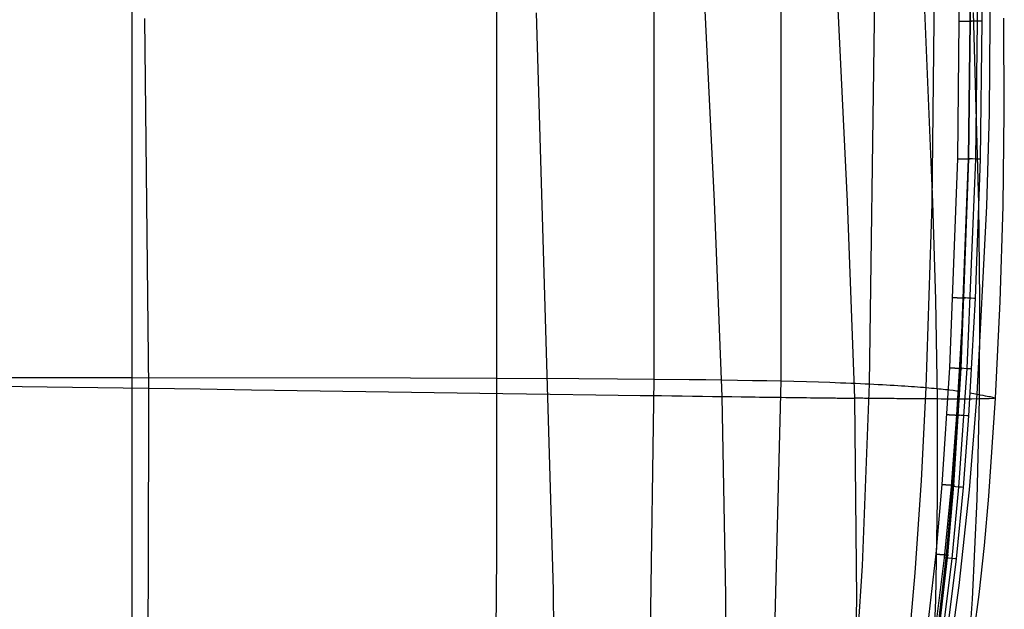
# Model space of a CAD drawing. Extents: x -353 to 1161, y -766 to 145.
# Tile 57 of 74: x 784 to 1161, y -535 to -310. Entities that reach past the tile are written whole.
import ezdxf

# ---------------------------------------------------------------- set-up
doc = ezdxf.new("R2010")
doc.units = 0
doc.layers.add('DEFAULT', color=7, linetype='CONTINUOUS')

msp = doc.modelspace()

# ---------------------------------------------------------------- linework, layer by layer
at = {"layer": 'DEFAULT'}
for p, q in [((966.26, -514.49, -2.9), (966.26, -105.57, -2.9)), ((1026.58, -447.08, 1.69), (1026.58, -172.98, 1.69)), ((1075.02, -172.25, 10.99), (1075.02, -447.81, 10.99)), ((1110.96, -310.03, 25.82), (1109.04, -171.1, 25.82)), ((826.65, -546.93, -4.25), (826.65, -173.51, -5.09)), ((1133.75, -310.03, 45.17), (1133, -240.23, 45.17)), ((1142.69, -257.34, 76.17), (1143.27, -310.03, 76.17)), ((1146.81, -257.26, 73.39), (1147.4, -310.03, 73.38)), ((1146.91, -257.25, 76.17), (1147.56, -310.03, 76.17)), ((1146.98, -257.25, 67.73), (1147.55, -310.03, 67.7)), ((1149.67, -257.19, 77.2), (1150.31, -310.03, 77.2)), ((1151.44, -257.15, 79.95), (1152.08, -310.03, 79.92)), ((1155.23, -310.03, 91.41), (1154.92, -274.69, 91.41)), ((832.97, -450.6, 417.1), (831.49, -309.03, 418.91)), ((988.01, -527.78, 549.53), (981.42, -306.92, 546.53)), ((1049.68, -379.06, 590.38), (1046.13, -305.95, 589.56)), ((1100.61, -379.13, 594.08), (1096.95, -305.51, 593.02)), ((1133.28, -379.43, 545.52), (1130.21, -305.85, 544.48)), ((1150.85, -379.91, 459.9), (1148.84, -306.74, 459.05)), ((1160.64, -344.78, 265.59), (1160.48, -308.88, 265.52)), ((1109.04, -448.96, 25.82), (1110.96, -310.03, 25.82)), ((1133, -379.83, 45.17), (1133.75, -310.03, 45.17)), ((1143.27, -310.03, 76.17), (1142.69, -362.72, 76.17)), ((1143.27, -310.03, 76.17), (1143.4, -310.03, 76.16)), ((1143.4, -310.03, 76.16), (1143.53, -310.03, 76.16)), ((1143.53, -310.03, 76.16), (1143.66, -310.03, 76.15)), ((1143.66, -310.03, 76.15), (1143.8, -310.03, 76.13)), ((1143.8, -310.03, 76.13), (1143.94, -310.03, 76.11)), ((1143.94, -310.03, 76.11), (1144.07, -310.03, 76.08)), ((1144.07, -310.03, 76.08), (1144.21, -310.03, 76.05)), ((1144.21, -310.03, 76.05), (1144.35, -310.03, 76.02)), ((1144.35, -310.03, 76.02), (1144.42, -310.03, 76)), ((1144.42, -310.03, 76), (1144.49, -310.03, 75.98)), ((1144.49, -310.03, 75.98), (1144.57, -310.03, 75.95)), ((1144.57, -310.03, 75.95), (1144.64, -310.03, 75.93)), ((1144.64, -310.03, 75.93), (1144.71, -310.03, 75.9)), ((1144.71, -310.03, 75.9), (1144.78, -310.03, 75.88)), ((1144.78, -310.03, 75.88), (1144.85, -310.03, 75.85)), ((1144.85, -310.03, 75.85), (1144.92, -310.03, 75.82)), ((1144.92, -310.03, 75.82), (1144.99, -310.03, 75.79)), ((1144.99, -310.03, 75.79), (1145.06, -310.03, 75.75)), ((1145.06, -310.03, 75.75), (1145.13, -310.03, 75.72)), ((1145.13, -310.03, 75.72), (1145.2, -310.03, 75.68)), ((1145.2, -310.03, 75.68), (1145.28, -310.03, 75.64)), ((1145.28, -310.03, 75.64), (1145.35, -310.03, 75.6)), ((1145.35, -310.03, 75.6), (1145.42, -310.03, 75.56)), ((1145.42, -310.03, 75.56), (1145.49, -310.03, 75.52)), ((1145.49, -310.03, 75.52), (1145.56, -310.03, 75.48)), ((1145.56, -310.03, 75.48), (1145.63, -310.03, 75.43)), ((1145.63, -310.03, 75.43), (1145.7, -310.03, 75.38)), ((1145.7, -310.03, 75.38), (1145.76, -310.03, 75.33)), ((1145.76, -310.03, 75.33), (1145.83, -310.03, 75.28)), ((1145.83, -310.03, 75.28), (1145.9, -310.03, 75.23)), ((1145.9, -310.03, 75.23), (1145.97, -310.03, 75.18)), ((1145.97, -310.03, 75.18), (1146.04, -310.03, 75.12)), ((1146.04, -310.03, 75.12), (1146.1, -310.03, 75.07)), ((1146.1, -310.03, 75.07), (1146.17, -310.03, 75.01)), ((1146.17, -310.03, 75.01), (1146.23, -310.03, 74.95)), ((1146.23, -310.03, 74.95), (1146.3, -310.03, 74.89)), ((1146.3, -310.03, 74.89), (1146.42, -310.03, 74.76)), ((1146.42, -310.03, 74.76), (1146.55, -310.03, 74.63)), ((1146.55, -310.03, 74.63), (1146.67, -310.03, 74.49)), ((1146.67, -310.03, 74.49), (1146.79, -310.03, 74.35)), ((1146.79, -310.03, 74.35), (1146.9, -310.03, 74.2)), ((1147.4, -310.03, 73.38), (1146.81, -362.8, 73.39)), ((1146.9, -310.03, 74.2), (1147.01, -310.03, 74.04)), ((1147.56, -310.03, 76.17), (1146.91, -362.81, 76.17)), ((1147.55, -310.03, 67.7), (1146.98, -362.81, 67.73)), ((1147.01, -310.03, 74.04), (1147.11, -310.03, 73.88)), ((1147.11, -310.03, 73.88), (1147.21, -310.03, 73.72)), ((1147.21, -310.03, 73.72), (1147.31, -310.03, 73.55)), ((1147.31, -310.03, 73.55), (1147.4, -310.03, 73.38)), ((1147.4, -310.03, 73.38), (1147.49, -310.03, 73.2)), ((1147.49, -310.03, 73.2), (1147.57, -310.03, 73.02)), ((1147.61, -310.03, 67.84), (1147.55, -310.03, 67.7)), ((1147.57, -310.03, 73.02), (1147.64, -310.03, 72.84)), ((1147.67, -310.03, 67.98), (1147.61, -310.03, 67.84)), ((1147.64, -310.03, 72.84), (1147.71, -310.03, 72.65)), ((1147.72, -310.03, 68.13), (1147.67, -310.03, 67.98)), ((1147.71, -310.03, 72.65), (1147.78, -310.03, 72.47)), ((1147.77, -310.03, 68.28), (1147.72, -310.03, 68.13)), ((1147.82, -310.03, 68.43), (1147.77, -310.03, 68.28)), ((1147.78, -310.03, 72.47), (1147.83, -310.03, 72.28)), ((1147.87, -310.03, 68.59), (1147.82, -310.03, 68.43)), ((1147.83, -310.03, 72.28), (1147.89, -310.03, 72.09)), ((1147.91, -310.03, 68.75), (1147.87, -310.03, 68.59)), ((1147.89, -310.03, 72.09), (1147.93, -310.03, 71.89)), ((1147.95, -310.03, 68.92), (1147.91, -310.03, 68.75)), ((1147.93, -310.03, 71.89), (1147.97, -310.03, 71.7)), ((1147.98, -310.03, 69.09), (1147.95, -310.03, 68.92)), ((1147.97, -310.03, 71.7), (1148.01, -310.03, 71.51)), ((1148.01, -310.03, 69.26), (1147.98, -310.03, 69.09)), ((1148.01, -310.03, 71.51), (1148.04, -310.03, 71.31)), ((1148.04, -310.03, 69.44), (1148.01, -310.03, 69.26)), ((1148.04, -310.03, 71.31), (1148.06, -310.03, 71.12)), ((1148.06, -310.03, 69.61), (1148.04, -310.03, 69.44)), ((1148.06, -310.03, 71.12), (1148.08, -310.03, 70.93)), ((1148.08, -310.03, 69.79), (1148.06, -310.03, 69.61)), ((1148.08, -310.03, 70.93), (1148.09, -310.03, 70.73)), ((1148.09, -310.03, 69.98), (1148.08, -310.03, 69.79)), ((1148.09, -310.03, 70.73), (1148.1, -310.03, 70.54)), ((1148.1, -310.03, 70.16), (1148.09, -310.03, 69.98)), ((1148.1, -310.03, 70.54), (1148.1, -310.03, 70.35)), ((1148.1, -310.03, 70.35), (1148.1, -310.03, 70.16)), ((1150.31, -310.03, 77.2), (1149.67, -362.87, 77.2)), ((1152.08, -310.03, 79.92), (1151.44, -362.91, 79.95)), ((1154.92, -345.37, 91.41), (1155.23, -310.03, 91.41)), ((1153.97, -380.85, 91.41), (1154.92, -345.37, 91.41)), ((1160.19, -380.87, 265.82), (1160.64, -344.78, 265.59)), ((1142.69, -362.72, 76.17), (1139.63, -442.76, 76.17)), ((1142.69, -362.72, 76.17), (1142.82, -362.73, 76.16)), ((1142.82, -362.73, 76.16), (1142.95, -362.73, 76.16)), ((1142.95, -362.73, 76.16), (1143.08, -362.73, 76.15)), ((1143.08, -362.73, 76.15), (1143.22, -362.73, 76.13)), ((1143.22, -362.73, 76.13), (1143.35, -362.74, 76.11)), ((1143.35, -362.74, 76.11), (1143.49, -362.74, 76.09)), ((1143.49, -362.74, 76.09), (1143.63, -362.74, 76.05)), ((1143.63, -362.74, 76.05), (1143.77, -362.74, 76.02)), ((1146.81, -362.8, 73.39), (1143.71, -442.95, 73.47)), ((1143.77, -362.74, 76.02), (1143.84, -362.75, 76)), ((1143.84, -362.75, 76), (1143.91, -362.75, 75.98)), ((1143.91, -362.75, 75.98), (1143.98, -362.75, 75.95)), ((1143.98, -362.75, 75.95), (1144.05, -362.75, 75.93)), ((1146.98, -362.81, 67.73), (1143.99, -442.97, 67.89)), ((1144.05, -362.75, 75.93), (1144.12, -362.75, 75.9)), ((1144.12, -362.75, 75.9), (1144.19, -362.75, 75.88)), ((1144.19, -362.75, 75.88), (1144.26, -362.75, 75.85)), ((1144.26, -362.75, 75.85), (1144.34, -362.75, 75.82)), ((1144.34, -362.75, 75.82), (1144.41, -362.76, 75.79)), ((1144.41, -362.76, 75.79), (1144.48, -362.76, 75.75)), ((1144.48, -362.76, 75.75), (1144.55, -362.76, 75.72)), ((1144.55, -362.76, 75.72), (1144.62, -362.76, 75.68)), ((1144.62, -362.76, 75.68), (1144.69, -362.76, 75.65)), ((1144.69, -362.76, 75.65), (1144.76, -362.76, 75.61)), ((1144.76, -362.76, 75.61), (1144.83, -362.76, 75.57)), ((1144.83, -362.76, 75.57), (1144.9, -362.77, 75.52)), ((1144.9, -362.77, 75.52), (1144.97, -362.77, 75.48)), ((1146.91, -362.81, 76.17), (1144.96, -416.04, 76.17)), ((1144.97, -362.77, 75.48), (1145.04, -362.77, 75.43)), ((1145.04, -362.77, 75.43), (1145.11, -362.77, 75.39)), ((1145.11, -362.77, 75.39), (1145.18, -362.77, 75.34)), ((1145.18, -362.77, 75.34), (1145.24, -362.77, 75.29)), ((1145.24, -362.77, 75.29), (1145.31, -362.77, 75.24)), ((1145.31, -362.77, 75.24), (1145.38, -362.78, 75.18)), ((1145.38, -362.78, 75.18), (1145.45, -362.78, 75.13)), ((1145.45, -362.78, 75.13), (1145.51, -362.78, 75.07)), ((1145.51, -362.78, 75.07), (1145.58, -362.78, 75.01)), ((1145.58, -362.78, 75.01), (1145.64, -362.78, 74.95)), ((1145.64, -362.78, 74.95), (1145.71, -362.78, 74.89)), ((1145.71, -362.78, 74.89), (1145.84, -362.78, 74.77)), ((1145.84, -362.78, 74.77), (1145.96, -362.79, 74.64)), ((1145.96, -362.79, 74.64), (1146.08, -362.79, 74.5)), ((1146.08, -362.79, 74.5), (1146.2, -362.79, 74.35)), ((1146.2, -362.79, 74.35), (1146.31, -362.79, 74.21)), ((1146.31, -362.79, 74.21), (1146.42, -362.8, 74.05)), ((1149.67, -362.87, 77.2), (1146.31, -443.11, 77.25)), ((1146.42, -362.8, 74.05), (1146.52, -362.8, 73.89)), ((1146.52, -362.8, 73.89), (1146.63, -362.8, 73.73)), ((1146.63, -362.8, 73.73), (1146.72, -362.8, 73.56)), ((1146.72, -362.8, 73.56), (1146.81, -362.8, 73.39)), ((1146.81, -362.8, 73.39), (1146.9, -362.8, 73.22)), ((1146.9, -362.8, 73.22), (1146.98, -362.81, 73.04)), ((1146.98, -362.81, 73.04), (1147.05, -362.81, 72.86)), ((1147.04, -362.81, 67.87), (1146.98, -362.81, 67.73)), ((1147.1, -362.81, 68.01), (1147.04, -362.81, 67.87)), ((1147.05, -362.81, 72.86), (1147.12, -362.81, 72.67)), ((1147.15, -362.81, 68.16), (1147.1, -362.81, 68.01)), ((1147.12, -362.81, 72.67), (1147.19, -362.81, 72.49)), ((1147.2, -362.81, 68.31), (1147.15, -362.81, 68.16)), ((1147.19, -362.81, 72.49), (1147.25, -362.81, 72.3)), ((1147.25, -362.81, 68.46), (1147.2, -362.81, 68.31)), ((1147.25, -362.81, 72.3), (1147.3, -362.81, 72.11)), ((1147.29, -362.81, 68.62), (1147.25, -362.81, 68.46)), ((1147.33, -362.81, 68.78), (1147.29, -362.81, 68.62)), ((1147.3, -362.81, 72.11), (1147.35, -362.81, 71.92)), ((1147.37, -362.81, 68.95), (1147.33, -362.81, 68.78)), ((1147.35, -362.81, 71.92), (1147.39, -362.81, 71.72)), ((1147.4, -362.81, 69.12), (1147.37, -362.81, 68.95)), ((1147.39, -362.81, 71.72), (1147.42, -362.81, 71.53)), ((1147.43, -362.82, 69.29), (1147.4, -362.81, 69.12)), ((1147.42, -362.81, 71.53), (1147.45, -362.82, 71.34)), ((1147.46, -362.82, 69.47), (1147.43, -362.82, 69.29)), ((1147.45, -362.82, 71.34), (1147.48, -362.82, 71.14)), ((1147.48, -362.82, 69.64), (1147.46, -362.82, 69.47)), ((1147.48, -362.82, 71.14), (1147.5, -362.82, 70.95)), ((1147.5, -362.82, 69.82), (1147.48, -362.82, 69.64)), ((1147.5, -362.82, 70.95), (1147.51, -362.82, 70.76)), ((1147.51, -362.82, 70.01), (1147.5, -362.82, 69.82)), ((1147.51, -362.82, 70.76), (1147.52, -362.82, 70.57)), ((1147.52, -362.82, 70.19), (1147.51, -362.82, 70.01)), ((1147.52, -362.82, 70.57), (1147.52, -362.82, 70.38)), ((1147.52, -362.82, 70.38), (1147.52, -362.82, 70.19)), ((1151.44, -362.91, 79.95), (1149.51, -416.24, 80.04)), ((1052.57, -453.77, 592.84), (1049.68, -379.06, 590.38)), ((1103.34, -454.43, 597.24), (1100.61, -379.13, 594.08)), ((1130.73, -450.34, 45.17), (1133, -379.83, 45.17)), ((1134.39, -416.78, 546.83), (1133.28, -379.43, 545.52)), ((1150.2, -452.87, 91.41), (1153.97, -380.85, 91.41)), ((1151.24, -417.02, 460.96), (1150.85, -379.91, 459.9)), ((1159.07, -417.34, 266.19), (1160.19, -380.87, 265.82)), ((1135.04, -454.72, 548.65), (1134.39, -416.78, 546.83)), ((1140.94, -415.87, 76.17), (1141.07, -415.88, 76.16)), ((1141.07, -415.88, 76.16), (1141.2, -415.88, 76.16)), ((1141.2, -415.88, 76.16), (1141.33, -415.89, 76.15)), ((1141.33, -415.89, 76.15), (1141.47, -415.89, 76.13)), ((1141.47, -415.89, 76.13), (1141.6, -415.9, 76.11)), ((1141.6, -415.9, 76.11), (1141.74, -415.9, 76.09)), ((1141.74, -415.9, 76.09), (1141.88, -415.91, 76.06)), ((1141.88, -415.91, 76.06), (1142.02, -415.91, 76.02)), ((1142.02, -415.91, 76.02), (1142.16, -415.92, 75.98)), ((1142.16, -415.92, 75.98), (1142.23, -415.92, 75.96)), ((1142.23, -415.92, 75.96), (1142.3, -415.92, 75.93)), ((1142.3, -415.92, 75.93), (1142.37, -415.93, 75.91)), ((1144.96, -416.04, 76.17), (1142.35, -460.89, 76.17)), ((1142.37, -415.93, 75.91), (1142.44, -415.93, 75.88)), ((1142.44, -415.93, 75.88), (1142.51, -415.93, 75.85)), ((1142.51, -415.93, 75.85), (1142.58, -415.93, 75.82)), ((1142.58, -415.93, 75.82), (1142.65, -415.94, 75.79)), ((1142.65, -415.94, 75.79), (1142.72, -415.94, 75.76)), ((1142.72, -415.94, 75.76), (1142.79, -415.94, 75.73)), ((1142.79, -415.94, 75.73), (1142.86, -415.95, 75.69)), ((1142.86, -415.95, 75.69), (1142.93, -415.95, 75.65)), ((1142.93, -415.95, 75.65), (1143, -415.95, 75.61)), ((1143, -415.95, 75.61), (1143.07, -415.95, 75.57)), ((1143.07, -415.95, 75.57), (1143.14, -415.96, 75.53)), ((1143.14, -415.96, 75.53), (1143.21, -415.96, 75.49)), ((1143.21, -415.96, 75.49), (1143.27, -415.96, 75.44)), ((1143.27, -415.96, 75.44), (1143.34, -415.96, 75.4)), ((1143.34, -415.96, 75.4), (1143.41, -415.97, 75.35)), ((1143.41, -415.97, 75.35), (1143.48, -415.97, 75.3)), ((1143.48, -415.97, 75.3), (1143.55, -415.97, 75.25)), ((1143.55, -415.97, 75.25), (1143.61, -415.97, 75.2)), ((1143.61, -415.97, 75.2), (1143.68, -415.98, 75.14)), ((1143.68, -415.98, 75.14), (1143.81, -415.98, 75.03)), ((1143.81, -415.98, 75.03), (1143.94, -415.99, 74.91)), ((1143.94, -415.99, 74.91), (1144.07, -415.99, 74.79)), ((1144.07, -415.99, 74.79), (1144.19, -416, 74.66)), ((1144.19, -416, 74.66), (1144.31, -416, 74.52)), ((1144.31, -416, 74.52), (1144.43, -416.01, 74.38)), ((1144.43, -416.01, 74.38), (1144.54, -416.01, 74.24)), ((1144.54, -416.01, 74.24), (1144.65, -416.01, 74.09)), ((1144.65, -416.01, 74.09), (1144.75, -416.02, 73.93)), ((1144.75, -416.02, 73.93), (1144.85, -416.02, 73.77)), ((1144.85, -416.02, 73.77), (1144.95, -416.03, 73.61)), ((1144.95, -416.03, 73.61), (1145.04, -416.03, 73.44)), ((1145.04, -416.03, 73.44), (1145.13, -416.03, 73.26)), ((1145.13, -416.03, 73.26), (1145.21, -416.04, 73.09)), ((1145.21, -416.04, 73.09), (1145.28, -416.04, 72.91)), ((1145.33, -416.04, 67.96), (1145.27, -416.04, 67.82)), ((1145.28, -416.04, 72.91), (1145.35, -416.04, 72.73)), ((1145.38, -416.04, 68.1), (1145.33, -416.04, 67.96)), ((1145.35, -416.04, 72.73), (1145.42, -416.04, 72.54)), ((1145.43, -416.05, 68.25), (1145.38, -416.04, 68.1)), ((1145.42, -416.04, 72.54), (1145.48, -416.05, 72.36)), ((1145.48, -416.05, 68.4), (1145.43, -416.05, 68.25)), ((1145.48, -416.05, 72.36), (1145.53, -416.05, 72.17)), ((1145.53, -416.05, 68.56), (1145.48, -416.05, 68.4)), ((1145.53, -416.05, 72.17), (1145.58, -416.05, 71.98)), ((1145.57, -416.05, 68.72), (1145.53, -416.05, 68.56)), ((1145.61, -416.05, 68.88), (1145.57, -416.05, 68.72)), ((1145.58, -416.05, 71.98), (1145.62, -416.05, 71.79)), ((1145.64, -416.05, 69.04), (1145.61, -416.05, 68.88)), ((1145.62, -416.05, 71.79), (1145.66, -416.05, 71.6)), ((1145.67, -416.05, 69.21), (1145.64, -416.05, 69.04)), ((1145.66, -416.05, 71.6), (1145.69, -416.06, 71.41)), ((1145.7, -416.06, 69.38), (1145.67, -416.05, 69.21)), ((1145.69, -416.06, 71.41), (1145.72, -416.06, 71.22)), ((1145.72, -416.06, 69.56), (1145.7, -416.06, 69.38)), ((1145.72, -416.06, 71.22), (1145.74, -416.06, 71.03)), ((1145.74, -416.06, 69.73), (1145.72, -416.06, 69.56)), ((1145.74, -416.06, 71.03), (1145.75, -416.06, 70.84)), ((1145.75, -416.06, 69.91), (1145.74, -416.06, 69.73)), ((1145.75, -416.06, 70.84), (1145.76, -416.06, 70.65)), ((1145.76, -416.06, 70.09), (1145.75, -416.06, 69.91)), ((1145.76, -416.06, 70.65), (1145.77, -416.06, 70.46)), ((1145.77, -416.06, 70.28), (1145.76, -416.06, 70.09)), ((1145.77, -416.06, 70.46), (1145.77, -416.06, 70.28)), ((1149.51, -416.24, 80.04), (1146.94, -461.17, 80.16)), ((1151.09, -454.72, 462.44), (1151.24, -417.02, 460.96)), ((1157.28, -454.36, 266.72), (1159.07, -417.34, 266.19)), ((1139.63, -442.76, 76.17), (1136.76, -487.42, 76.17)), ((1139.63, -442.76, 76.17), (1139.76, -442.77, 76.16)), ((1139.76, -442.77, 76.16), (1139.89, -442.77, 76.16)), ((1139.89, -442.77, 76.16), (1140.02, -442.78, 76.15)), ((1140.02, -442.78, 76.15), (1140.15, -442.78, 76.13)), ((1140.15, -442.78, 76.13), (1140.29, -442.79, 76.11)), ((1140.29, -442.79, 76.11), (1140.42, -442.8, 76.09)), ((1140.42, -442.8, 76.09), (1140.56, -442.8, 76.06)), ((1140.56, -442.8, 76.06), (1140.7, -442.81, 76.02)), ((1140.7, -442.81, 76.02), (1140.84, -442.82, 75.98)), ((1143.71, -442.95, 73.47), (1140.8, -487.69, 73.54)), ((1140.84, -442.82, 75.98), (1140.98, -442.82, 75.94)), ((1140.98, -442.82, 75.94), (1141.05, -442.83, 75.91)), ((1141.05, -442.83, 75.91), (1141.12, -442.83, 75.88)), ((1141.12, -442.83, 75.88), (1141.19, -442.83, 75.86)), ((1143.99, -442.97, 67.89), (1141.18, -487.72, 68.04)), ((1141.19, -442.83, 75.86), (1141.26, -442.84, 75.83)), ((1141.26, -442.84, 75.83), (1141.33, -442.84, 75.8)), ((1141.33, -442.84, 75.8), (1141.4, -442.84, 75.76)), ((1141.4, -442.84, 75.76), (1141.47, -442.85, 75.73)), ((1141.47, -442.85, 75.73), (1141.53, -442.85, 75.7)), ((1141.53, -442.85, 75.7), (1141.6, -442.85, 75.66)), ((1141.6, -442.85, 75.66), (1141.67, -442.86, 75.62)), ((1141.67, -442.86, 75.62), (1141.74, -442.86, 75.58)), ((1141.74, -442.86, 75.58), (1141.81, -442.86, 75.54)), ((1141.81, -442.86, 75.54), (1141.88, -442.87, 75.5)), ((1141.88, -442.87, 75.5), (1141.95, -442.87, 75.45)), ((1141.95, -442.87, 75.45), (1142.02, -442.87, 75.41)), ((1142.02, -442.87, 75.41), (1142.09, -442.88, 75.36)), ((1142.09, -442.88, 75.36), (1142.15, -442.88, 75.31)), ((1142.15, -442.88, 75.31), (1142.22, -442.88, 75.26)), ((1142.22, -442.88, 75.26), (1142.35, -442.89, 75.16)), ((1142.35, -442.89, 75.16), (1142.48, -442.9, 75.04)), ((1142.48, -442.9, 75.04), (1142.61, -442.9, 74.93)), ((1142.61, -442.9, 74.93), (1142.74, -442.91, 74.81)), ((1142.74, -442.91, 74.81), (1142.86, -442.91, 74.68)), ((1142.86, -442.91, 74.68), (1142.98, -442.92, 74.54)), ((1142.98, -442.92, 74.54), (1143.09, -442.93, 74.4)), ((1143.09, -442.93, 74.4), (1143.21, -442.93, 74.26)), ((1146.31, -443.11, 77.25), (1143.14, -488.45, 77.3)), ((1143.21, -442.93, 74.26), (1143.32, -442.94, 74.11)), ((1143.32, -442.94, 74.11), (1143.42, -442.94, 73.96)), ((1143.42, -442.94, 73.96), (1143.52, -442.95, 73.8)), ((1143.52, -442.95, 73.8), (1143.62, -442.95, 73.64)), ((1143.62, -442.95, 73.64), (1143.71, -442.95, 73.47)), ((1143.71, -442.95, 73.47), (1143.79, -442.96, 73.3)), ((1143.79, -442.96, 73.3), (1143.88, -442.96, 73.13)), ((1143.88, -442.96, 73.13), (1143.95, -442.97, 72.95)), ((1143.95, -442.97, 72.95), (1144.02, -442.97, 72.77)), ((1144.04, -442.97, 68.03), (1143.99, -442.97, 67.89)), ((1144.02, -442.97, 72.77), (1144.09, -442.97, 72.59)), ((1144.09, -442.97, 68.18), (1144.04, -442.97, 68.03)), ((1144.09, -442.97, 72.59), (1144.15, -442.98, 72.4)), ((1144.14, -442.98, 68.32), (1144.09, -442.97, 68.18)), ((1144.19, -442.98, 68.47), (1144.14, -442.98, 68.32)), ((1144.15, -442.98, 72.4), (1144.2, -442.98, 72.22)), ((1144.23, -442.98, 68.63), (1144.19, -442.98, 68.47)), ((1144.2, -442.98, 72.22), (1144.25, -442.98, 72.03)), ((1144.27, -442.98, 68.79), (1144.23, -442.98, 68.63)), ((1144.25, -442.98, 72.03), (1144.3, -442.98, 71.84)), ((1144.31, -442.98, 68.95), (1144.27, -442.98, 68.79)), ((1144.3, -442.98, 71.84), (1144.34, -442.98, 71.65)), ((1144.34, -442.98, 69.11), (1144.31, -442.98, 68.95)), ((1144.34, -442.98, 71.65), (1144.37, -442.99, 71.47)), ((1144.37, -442.99, 69.28), (1144.34, -442.98, 69.11)), ((1144.37, -442.99, 71.47), (1144.4, -442.99, 71.28)), ((1144.39, -442.99, 69.45), (1144.37, -442.99, 69.28)), ((1144.41, -442.99, 69.62), (1144.39, -442.99, 69.45)), ((1144.4, -442.99, 71.28), (1144.42, -442.99, 71.09)), ((1144.43, -442.99, 69.8), (1144.41, -442.99, 69.62)), ((1144.42, -442.99, 71.09), (1144.44, -442.99, 70.9)), ((1144.44, -442.99, 69.98), (1144.43, -442.99, 69.8)), ((1144.44, -442.99, 70.9), (1144.45, -442.99, 70.71)), ((1144.45, -442.99, 70.16), (1144.44, -442.99, 69.98)), ((1144.45, -442.99, 70.71), (1144.45, -442.99, 70.53)), ((1144.45, -442.99, 70.53), (1144.46, -442.99, 70.34)), ((1144.46, -442.99, 70.34), (1144.45, -442.99, 70.16)), ((-149.67, -446.61, -4.25), (826.65, -446.55, -5.09)), ((826.65, -446.55, -5.09), (933.2, -446.61, -4.25)), ((933.2, -446.61, -4.25), (966.44, -446.7, -3.08)), ((966.44, -446.7, -3.08), (997.73, -446.85, -1.17)), ((997.73, -446.85, -1.17), (1012.49, -446.96, 0.13)), ((1012.49, -446.96, 0.13), (1026.58, -447.08, 1.69)), ((1024.7, -578.65, 2.61), (1026.58, -447.08, 1.69)), ((1026.58, -447.08, 1.69), (1039.94, -447.22, 3.53)), ((1039.94, -447.22, 3.53), (1046.33, -447.31, 4.57)), ((1046.33, -447.31, 4.57), (1052.51, -447.39, 5.68)), ((1052.51, -447.39, 5.68), (1058.47, -447.49, 6.88)), ((1058.47, -447.49, 6.88), (1064.22, -447.59, 8.16)), ((1064.22, -447.59, 8.16), (1069.74, -447.69, 9.53)), ((1069.74, -447.69, 9.53), (1075.02, -447.81, 10.99)), ((1075.02, -447.81, 10.99), (1072.43, -549.01, 11.21)), ((1075.02, -447.81, 10.99), (1080.06, -447.93, 12.54)), ((1080.06, -447.93, 12.54), (1084.86, -448.06, 14.19)), ((1084.86, -448.06, 14.19), (1089.43, -448.2, 15.92)), ((1089.43, -448.2, 15.92), (1093.78, -448.34, 17.74)), ((1093.78, -448.34, 17.74), (1095.87, -448.41, 18.69)), ((1095.87, -448.41, 18.69), (1097.9, -448.49, 19.65)), ((1097.9, -448.49, 19.65), (1099.89, -448.56, 20.63)), ((1099.89, -448.56, 20.63), (1101.82, -448.64, 21.63)), ((1101.82, -448.64, 21.63), (1103.7, -448.72, 22.65)), ((1103.7, -448.72, 22.65), (1105.53, -448.79, 23.69)), ((774.82, -449.81, 377.48), (784.43, -449.94, 383.39)), ((784.43, -449.94, 383.39), (794.07, -450.06, 389.57)), ((794.07, -450.06, 389.57), (803.74, -450.19, 396.03)), ((803.74, -450.19, 396.03), (813.45, -450.32, 402.76)), ((813.45, -450.32, 402.76), (823.19, -450.46, 409.79)), ((823.19, -450.46, 409.79), (832.97, -450.6, 417.1)), ((832.83, -522.46, 414.35), (832.97, -450.6, 417.1)), ((832.97, -450.6, 417.1), (852.62, -450.88, 432.57)), ((852.62, -450.88, 432.57), (872.33, -451.16, 448.92)), ((872.33, -451.16, 448.92), (968.56, -452.56, 533.05)), ((1105.53, -448.79, 23.69), (1107.31, -448.87, 24.74)), ((1106.37, -518.64, 25.85), (1109.04, -448.96, 25.82)), ((1107.31, -448.87, 24.74), (1109.04, -448.96, 25.82)), ((1109.04, -448.96, 25.82), (1110.72, -449.04, 26.91)), ((1110.72, -449.04, 26.91), (1112.36, -449.12, 28.02)), ((1112.36, -449.12, 28.02), (1113.95, -449.2, 29.15)), ((1113.95, -449.2, 29.15), (1115.49, -449.29, 30.29)), ((1115.49, -449.29, 30.29), (1116.99, -449.37, 31.45)), ((1116.99, -449.37, 31.45), (1118.45, -449.46, 32.62)), ((1118.45, -449.46, 32.62), (1119.86, -449.54, 33.82)), ((1119.86, -449.54, 33.82), (1121.22, -449.63, 35.02)), ((1121.22, -449.63, 35.02), (1122.55, -449.72, 36.24)), ((1122.55, -449.72, 36.24), (1123.84, -449.81, 37.48)), ((1123.84, -449.81, 37.48), (1125.08, -449.89, 38.73)), ((1125.08, -449.89, 38.73), (1126.29, -449.98, 39.99)), ((1126.29, -449.98, 39.99), (1127.45, -450.07, 41.26)), ((1127.45, -450.07, 41.26), (1128.58, -450.16, 42.55)), ((1128.58, -450.16, 42.55), (1129.68, -450.25, 43.85)), ((1128.98, -485.97, 45.17), (1130.73, -450.34, 45.17)), ((1129.68, -450.25, 43.85), (1130.73, -450.34, 45.17)), ((1130.73, -450.34, 45.17), (1131.77, -450.43, 46.52)), ((1131.77, -450.43, 46.52), (1132.77, -450.52, 47.87)), ((1132.77, -450.52, 47.87), (1133.74, -450.61, 49.24)), ((1133.74, -450.61, 49.24), (1134.67, -450.7, 50.63)), ((1134.67, -450.7, 50.63), (1135.57, -450.79, 52.02)), ((1135.57, -450.79, 52.02), (1136.44, -450.88, 53.42)), ((1136.44, -450.88, 53.42), (1137.27, -450.97, 54.83)), ((1137.27, -450.97, 54.83), (1138.08, -451.06, 56.25)), ((1138.08, -451.06, 56.25), (1138.85, -451.14, 57.68)), ((1138.85, -451.14, 57.68), (1139.6, -451.23, 59.12)), ((1139.6, -451.23, 59.12), (1141.01, -451.4, 62.03)), ((1141.01, -451.4, 62.03), (1142.31, -451.57, 64.96)), ((1142.31, -451.57, 64.96), (1143.51, -451.74, 67.92)), ((1147.51, -452.37, 80.13), (1148.25, -452.51, 82.94)), ((1148.25, -452.51, 82.94), (1148.94, -452.63, 85.76)), ((968.56, -452.56, 533.05), (986.7, -452.83, 548.19)), ((986.7, -452.83, 548.19), (1004.26, -453.08, 562.05)), ((1004.26, -453.08, 562.05), (1012.8, -453.21, 568.4)), ((1012.8, -453.21, 568.4), (1021.16, -453.33, 574.31)), ((1021.16, -453.33, 574.31), (1029.32, -453.44, 579.75)), ((1029.32, -453.44, 579.75), (1033.33, -453.5, 582.29)), ((1033.33, -453.5, 582.29), (1037.29, -453.56, 584.68)), ((1037.29, -453.56, 584.68), (1041.19, -453.61, 586.94)), ((1041.19, -453.61, 586.94), (1045.04, -453.67, 589.06)), ((1045.04, -453.67, 589.06), (1048.83, -453.72, 591.03)), ((1048.83, -453.72, 591.03), (1052.57, -453.77, 592.84)), ((1052.57, -453.77, 592.84), (1056.24, -453.82, 594.5)), ((1053.98, -529.96, 596.21), (1052.57, -453.77, 592.84)), ((1056.24, -453.82, 594.5), (1059.86, -453.87, 596)), ((1059.86, -453.87, 596), (1061.64, -453.9, 596.69)), ((1061.64, -453.9, 596.69), (1063.41, -453.92, 597.33)), ((1063.41, -453.92, 597.33), (1065.16, -453.94, 597.93)), ((1065.16, -453.94, 597.93), (1066.9, -453.97, 598.49)), ((1066.9, -453.97, 598.49), (1068.62, -453.99, 599)), ((1068.62, -453.99, 599), (1070.33, -454.01, 599.47)), ((1070.33, -454.01, 599.47), (1072.01, -454.04, 599.89)), ((1072.01, -454.04, 599.89), (1073.69, -454.06, 600.27)), ((1073.69, -454.06, 600.27), (1075.34, -454.08, 600.6)), ((1075.34, -454.08, 600.6), (1076.98, -454.1, 600.89)), ((1076.98, -454.1, 600.89), (1078.6, -454.12, 601.12)), ((1078.6, -454.12, 601.12), (1080.2, -454.14, 601.31)), ((1080.2, -454.14, 601.31), (1081.79, -454.16, 601.45)), ((1081.79, -454.16, 601.45), (1083.35, -454.18, 601.54)), ((1083.35, -454.18, 601.54), (1084.9, -454.2, 601.58)), ((1084.9, -454.2, 601.58), (1086.44, -454.22, 601.56)), ((1086.44, -454.22, 601.56), (1087.95, -454.24, 601.5)), ((1087.95, -454.24, 601.5), (1088.7, -454.25, 601.45)), ((1088.7, -454.25, 601.45), (1089.44, -454.26, 601.39)), ((1089.44, -454.26, 601.39), (1090.18, -454.27, 601.31)), ((1090.18, -454.27, 601.31), (1090.92, -454.28, 601.22)), ((1090.92, -454.28, 601.22), (1091.65, -454.29, 601.11)), ((1091.65, -454.29, 601.11), (1092.38, -454.3, 601)), ((1092.38, -454.3, 601), (1093.1, -454.31, 600.87)), ((1093.1, -454.31, 600.87), (1093.82, -454.32, 600.72)), ((1093.82, -454.32, 600.72), (1094.53, -454.32, 600.56)), ((1094.53, -454.32, 600.56), (1095.23, -454.33, 600.39)), ((1095.23, -454.33, 600.39), (1095.94, -454.34, 600.21)), ((1095.94, -454.34, 600.21), (1096.63, -454.35, 600.01)), ((1096.63, -454.35, 600.01), (1097.33, -454.36, 599.8)), ((1097.33, -454.36, 599.8), (1098.01, -454.37, 599.57)), ((1098.01, -454.37, 599.57), (1098.7, -454.37, 599.33)), ((1098.7, -454.37, 599.33), (1099.37, -454.38, 599.07)), ((1099.37, -454.38, 599.07), (1100.05, -454.39, 598.8)), ((1100.05, -454.39, 598.8), (1100.72, -454.4, 598.52)), ((1100.72, -454.4, 598.52), (1101.38, -454.41, 598.22)), ((1101.38, -454.41, 598.22), (1102.04, -454.41, 597.91)), ((1102.04, -454.41, 597.91), (1102.69, -454.42, 597.58)), ((1102.69, -454.42, 597.58), (1103.34, -454.43, 597.24)), ((1104.14, -531.25, 601.8), (1103.34, -454.43, 597.24)), ((1103.98, -454.44, 596.89), (1103.34, -454.43, 597.24)), ((1104.62, -454.44, 596.52), (1103.98, -454.44, 596.89)), ((1105.25, -454.45, 596.13), (1104.62, -454.44, 596.52)), ((1105.88, -454.46, 595.73), (1105.25, -454.45, 596.13)), ((1106.5, -454.46, 595.32), (1105.88, -454.46, 595.73)), ((1107.11, -454.47, 594.89), (1106.5, -454.46, 595.32)), ((1107.73, -454.48, 594.45), (1107.11, -454.47, 594.89)), ((1108.33, -454.48, 593.99), (1107.73, -454.48, 594.45)), ((1108.94, -454.49, 593.52), (1108.33, -454.48, 593.99)), ((1109.53, -454.5, 593.04), (1108.94, -454.49, 593.52)), ((1110.13, -454.5, 592.54), (1109.53, -454.5, 593.04)), ((1110.71, -454.51, 592.03), (1110.13, -454.5, 592.54)), ((1111.88, -454.52, 590.96), (1110.71, -454.51, 592.03)), ((1113.02, -454.53, 589.85), (1111.88, -454.52, 590.96)), ((1114.14, -454.55, 588.68), (1113.02, -454.53, 589.85)), ((1115.24, -454.56, 587.45), (1114.14, -454.55, 588.68)), ((1116.33, -454.57, 586.18), (1115.24, -454.56, 587.45)), ((1117.39, -454.58, 584.85), (1116.33, -454.57, 586.18)), ((1118.44, -454.59, 583.47), (1117.39, -454.58, 584.85)), ((1119.47, -454.6, 582.05), (1118.44, -454.59, 583.47)), ((1120.48, -454.61, 580.57), (1119.47, -454.6, 582.05)), ((1121.47, -454.62, 579.05), (1120.48, -454.61, 580.57)), ((1122.45, -454.63, 577.48), (1121.47, -454.62, 579.05)), ((1123.4, -454.63, 575.86), (1122.45, -454.63, 577.48)), ((1124.34, -454.64, 574.19), (1123.4, -454.63, 575.86)), ((1125.27, -454.65, 572.48), (1124.34, -454.64, 574.19)), ((1126.17, -454.66, 570.73), (1125.27, -454.65, 572.48)), ((1127.06, -454.66, 568.93), (1126.17, -454.66, 570.73)), ((1128.79, -454.68, 565.2), (1127.06, -454.66, 568.93)), ((1130.44, -454.69, 561.3), (1128.79, -454.68, 565.2)), ((1132.04, -454.7, 557.24), (1130.44, -454.69, 561.3)), ((1133.57, -454.71, 553.02), (1132.04, -454.7, 557.24)), ((1135.04, -454.72, 548.65), (1133.57, -454.71, 553.02)), ((1135.1, -493.26, 550.92), (1135.04, -454.72, 548.65)), ((1136.44, -454.73, 544.13), (1135.04, -454.72, 548.65)), ((1137.79, -454.73, 539.47), (1136.44, -454.73, 544.13)), ((1139.08, -454.74, 534.68), (1137.79, -454.73, 539.47)), ((1140.31, -454.74, 529.75), (1139.08, -454.74, 534.68)), ((1142.61, -454.75, 519.53), (1140.31, -454.74, 529.75)), ((1144.69, -454.75, 508.85), (1142.61, -454.75, 519.53)), ((1146.57, -454.74, 497.76), (1144.69, -454.75, 508.85)), ((1148.25, -454.74, 486.3), (1146.57, -454.74, 497.76)), ((1147.3, -489.55, 91.41), (1150.2, -452.87, 91.41)), ((1151.09, -454.72, 462.44), (1148.25, -454.74, 486.3)), ((1148.94, -452.63, 85.76), (1150.2, -452.87, 91.41)), ((1150.2, -452.87, 91.41), (1151.38, -453.09, 97.46)), ((1150.25, -493.03, 464.28), (1151.09, -454.72, 462.44)), ((1153.27, -454.69, 437.63), (1151.09, -454.72, 462.44)), ((1151.38, -453.09, 97.46), (1152.41, -453.28, 103.63)), ((1152.41, -453.28, 103.63), (1153.31, -453.45, 110.02)), ((1154.89, -454.65, 412.22), (1153.27, -454.69, 437.63)), ((1153.31, -453.45, 110.02), (1154.08, -453.6, 116.77)), ((1154.08, -453.6, 116.77), (1154.74, -453.73, 123.97)), ((1154.7, -491.97, 267.37), (1157.28, -454.36, 266.72)), ((1154.74, -453.73, 123.97), (1155.29, -453.83, 131.75)), ((1156.74, -454.56, 361), (1154.89, -454.65, 412.22)), ((1155.29, -453.83, 131.75), (1156.12, -454, 149.51)), ((1156.12, -454, 149.51), (1157.28, -454.36, 266.72)), ((1157.28, -454.36, 266.72), (1156.74, -454.56, 361)), ((1138.6, -460.68, 76.17), (1138.73, -460.68, 76.16)), ((1138.73, -460.68, 76.16), (1138.86, -460.69, 76.16)), ((1138.86, -460.69, 76.16), (1138.99, -460.7, 76.15)), ((1138.99, -460.7, 76.15), (1139.12, -460.7, 76.13)), ((1139.12, -460.7, 76.13), (1139.25, -460.71, 76.11)), ((1139.25, -460.71, 76.11), (1139.39, -460.72, 76.09)), ((1139.39, -460.72, 76.09), (1139.53, -460.73, 76.06)), ((1139.53, -460.73, 76.06), (1139.66, -460.73, 76.02)), ((1139.66, -460.73, 76.02), (1139.8, -460.74, 75.98)), ((1139.8, -460.74, 75.98), (1139.94, -460.75, 75.94)), ((1139.94, -460.75, 75.94), (1140.08, -460.76, 75.89)), ((1140.08, -460.76, 75.89), (1140.15, -460.76, 75.86)), ((1140.15, -460.76, 75.86), (1140.22, -460.76, 75.83)), ((1140.22, -460.76, 75.83), (1140.29, -460.77, 75.8)), ((1142.35, -460.89, 76.17), (1140.28, -488.24, 76.17)), ((1140.29, -460.77, 75.8), (1140.36, -460.77, 75.77)), ((1140.36, -460.77, 75.77), (1140.43, -460.78, 75.73)), ((1140.43, -460.78, 75.73), (1140.5, -460.78, 75.7)), ((1140.5, -460.78, 75.7), (1140.57, -460.78, 75.66)), ((1140.57, -460.78, 75.66), (1140.63, -460.79, 75.62)), ((1140.63, -460.79, 75.62), (1140.7, -460.79, 75.59)), ((1140.7, -460.79, 75.59), (1140.77, -460.79, 75.54)), ((1140.77, -460.79, 75.54), (1140.84, -460.8, 75.5)), ((1140.84, -460.8, 75.5), (1140.91, -460.8, 75.46)), ((1140.91, -460.8, 75.46), (1140.98, -460.8, 75.41)), ((1140.98, -460.8, 75.41), (1141.04, -460.81, 75.37)), ((1141.04, -460.81, 75.37), (1141.18, -460.82, 75.27)), ((1141.18, -460.82, 75.27), (1141.31, -460.82, 75.17)), ((1141.31, -460.82, 75.17), (1141.44, -460.83, 75.06)), ((1141.44, -460.83, 75.06), (1141.57, -460.84, 74.94)), ((1141.57, -460.84, 74.94), (1141.69, -460.84, 74.82)), ((1141.69, -460.84, 74.82), (1141.81, -460.85, 74.69)), ((1141.81, -460.85, 74.69), (1141.93, -460.86, 74.56)), ((1141.93, -460.86, 74.56), (1142.05, -460.86, 74.42)), ((1142.05, -460.86, 74.42), (1142.16, -460.87, 74.28)), ((1142.16, -460.87, 74.28), (1142.27, -460.88, 74.13)), ((1142.27, -460.88, 74.13), (1142.38, -460.88, 73.98)), ((1142.38, -460.88, 73.98), (1142.48, -460.89, 73.82)), ((1142.48, -460.89, 73.82), (1142.57, -460.89, 73.66)), ((1142.57, -460.89, 73.66), (1142.66, -460.9, 73.5)), ((1142.66, -460.9, 73.5), (1142.75, -460.9, 73.33)), ((1142.75, -460.9, 73.33), (1142.83, -460.91, 73.15)), ((1142.83, -460.91, 73.15), (1142.91, -460.91, 72.98)), ((1142.91, -460.91, 72.98), (1142.98, -460.91, 72.8)), ((1142.98, -460.91, 72.8), (1143.05, -460.92, 72.62)), ((1143.03, -460.92, 68.09), (1142.98, -460.91, 67.95)), ((1143.08, -460.92, 68.23), (1143.03, -460.92, 68.09)), ((1143.05, -460.92, 72.62), (1143.11, -460.92, 72.44)), ((1143.13, -460.92, 68.38), (1143.08, -460.92, 68.23)), ((1143.11, -460.92, 72.44), (1143.16, -460.92, 72.26)), ((1143.17, -460.92, 68.53), (1143.13, -460.92, 68.38)), ((1143.16, -460.92, 72.26), (1143.21, -460.93, 72.07)), ((1143.21, -460.93, 68.68), (1143.17, -460.92, 68.53)), ((1143.21, -460.93, 72.07), (1143.26, -460.93, 71.88)), ((1143.25, -460.93, 68.84), (1143.21, -460.93, 68.68)), ((1143.29, -460.93, 69), (1143.25, -460.93, 68.84)), ((1143.26, -460.93, 71.88), (1143.3, -460.93, 71.7)), ((1143.32, -460.93, 69.17), (1143.29, -460.93, 69)), ((1143.3, -460.93, 71.7), (1143.33, -460.93, 71.51)), ((1143.34, -460.93, 69.33), (1143.32, -460.93, 69.17)), ((1143.33, -460.93, 71.51), (1143.36, -460.93, 71.32)), ((1143.37, -460.93, 69.51), (1143.34, -460.93, 69.33)), ((1143.36, -460.93, 71.32), (1143.38, -460.94, 71.13)), ((1143.39, -460.94, 69.68), (1143.37, -460.93, 69.51)), ((1143.38, -460.94, 71.13), (1143.4, -460.94, 70.95)), ((1143.4, -460.94, 69.85), (1143.39, -460.94, 69.68)), ((1143.4, -460.94, 70.95), (1143.41, -460.94, 70.76)), ((1143.41, -460.94, 70.03), (1143.4, -460.94, 69.85)), ((1143.41, -460.94, 70.76), (1143.42, -460.94, 70.58)), ((1143.42, -460.94, 70.21), (1143.41, -460.94, 70.03)), ((1143.42, -460.94, 70.58), (1143.42, -460.94, 70.39)), ((1143.42, -460.94, 70.39), (1143.42, -460.94, 70.21)), ((1146.94, -461.17, 80.16), (1144.88, -488.58, 80.25)), ((1126.53, -521.33, 45.18), (1128.98, -485.97, 45.17)), ((1136.76, -487.42, 76.17), (1134.42, -514.05, 76.17)), ((1136.76, -487.42, 76.17), (1136.89, -487.43, 76.16)), ((1136.89, -487.43, 76.16), (1137.02, -487.44, 76.16)), ((1137.02, -487.44, 76.16), (1137.15, -487.44, 76.15)), ((1137.15, -487.44, 76.15), (1137.28, -487.45, 76.13)), ((1137.28, -487.45, 76.13), (1137.42, -487.46, 76.11)), ((1137.42, -487.46, 76.11), (1137.55, -487.47, 76.09)), ((1137.55, -487.47, 76.09), (1137.68, -487.48, 76.06)), ((1140.28, -488.24, 76.17), (1137.64, -515.47, 76.17)), ((1137.68, -487.48, 76.06), (1137.82, -487.49, 76.03)), ((1137.82, -487.49, 76.03), (1137.96, -487.5, 75.99)), ((1137.96, -487.5, 75.99), (1138.1, -487.51, 75.94)), ((1138.1, -487.51, 75.94), (1138.23, -487.52, 75.89)), ((1138.23, -487.52, 75.89), (1138.37, -487.53, 75.83)), ((1138.37, -487.53, 75.83), (1138.51, -487.54, 75.77)), ((1140.8, -487.69, 73.54), (1138.42, -514.4, 73.59)), ((1138.51, -487.54, 75.77), (1138.65, -487.55, 75.71)), ((1138.65, -487.55, 75.71), (1138.78, -487.56, 75.63)), ((1138.78, -487.56, 75.63), (1138.92, -487.57, 75.55)), ((1141.18, -487.72, 68.04), (1138.86, -514.44, 68.15)), ((1138.92, -487.57, 75.55), (1139.06, -487.57, 75.47)), ((1139.06, -487.57, 75.47), (1139.19, -487.58, 75.38)), ((1139.19, -487.58, 75.38), (1139.32, -487.59, 75.28)), ((1139.32, -487.59, 75.28), (1139.45, -487.6, 75.18)), ((1139.45, -487.6, 75.18), (1139.58, -487.61, 75.07)), ((1139.58, -487.61, 75.07), (1139.71, -487.62, 74.96)), ((1139.71, -487.62, 74.96), (1139.83, -487.63, 74.84)), ((1139.83, -487.63, 74.84), (1139.96, -487.64, 74.72)), ((1139.96, -487.64, 74.72), (1140.07, -487.64, 74.59)), ((1140.07, -487.64, 74.59), (1140.19, -487.65, 74.45)), ((1140.19, -487.65, 74.45), (1140.3, -487.66, 74.31)), ((1140.3, -487.66, 74.31), (1140.41, -487.67, 74.16)), ((1140.41, -487.67, 74.16), (1140.51, -487.67, 74.01)), ((1140.51, -487.67, 74.01), (1140.61, -487.68, 73.86)), ((1143.14, -488.45, 77.3), (1140.53, -515.75, 77.33)), ((1140.61, -487.68, 73.86), (1140.71, -487.69, 73.7)), ((1140.71, -487.69, 73.7), (1140.8, -487.69, 73.54)), ((1140.8, -487.69, 73.54), (1140.89, -487.7, 73.37)), ((1140.89, -487.7, 73.37), (1140.97, -487.71, 73.2)), ((1140.97, -487.71, 73.2), (1141.05, -487.71, 73.03)), ((1141.05, -487.71, 73.03), (1141.12, -487.72, 72.86)), ((1141.12, -487.72, 72.86), (1141.19, -487.72, 72.68)), ((1141.23, -487.72, 68.18), (1141.18, -487.72, 68.04)), ((1141.19, -487.72, 72.68), (1141.25, -487.72, 72.5)), ((1141.27, -487.73, 68.33), (1141.23, -487.72, 68.18)), ((1141.25, -487.72, 72.5), (1141.31, -487.73, 72.32)), ((1141.32, -487.73, 68.47), (1141.27, -487.73, 68.33)), ((1141.31, -487.73, 72.32), (1141.36, -487.73, 72.14)), ((1141.36, -487.73, 68.63), (1141.32, -487.73, 68.47)), ((1141.36, -487.73, 72.14), (1141.4, -487.74, 71.95)), ((1141.4, -487.73, 68.78), (1141.36, -487.73, 68.63)), ((1141.43, -487.74, 68.94), (1141.4, -487.73, 68.78)), ((1141.4, -487.74, 71.95), (1141.44, -487.74, 71.77)), ((1141.47, -487.74, 69.1), (1141.43, -487.74, 68.94)), ((1141.44, -487.74, 71.77), (1141.48, -487.74, 71.58)), ((1141.49, -487.74, 69.26), (1141.47, -487.74, 69.1)), ((1141.48, -487.74, 71.58), (1141.51, -487.74, 71.4)), ((1141.52, -487.74, 69.43), (1141.49, -487.74, 69.26)), ((1141.51, -487.74, 71.4), (1141.53, -487.74, 71.21)), ((1141.54, -487.74, 69.6), (1141.52, -487.74, 69.43)), ((1141.53, -487.74, 71.21), (1141.55, -487.75, 71.03)), ((1141.56, -487.75, 69.77), (1141.54, -487.74, 69.6)), ((1141.55, -487.75, 71.03), (1141.57, -487.75, 70.84)), ((1141.57, -487.75, 69.94), (1141.56, -487.75, 69.77)), ((1141.57, -487.75, 70.84), (1141.58, -487.75, 70.66)), ((1141.58, -487.75, 70.12), (1141.57, -487.75, 69.94)), ((1141.58, -487.75, 70.66), (1141.58, -487.75, 70.48)), ((1141.58, -487.75, 70.48), (1141.58, -487.75, 70.3)), ((1141.58, -487.75, 70.3), (1141.58, -487.75, 70.12)), ((1144.88, -488.58, 80.25), (1142.26, -515.92, 80.35)), ((1143.36, -526.14, 91.41), (1147.3, -489.55, 91.41)), ((1134.41, -531.74, 553.24), (1135.1, -493.26, 550.92)), ((1148.47, -531.34, 466.15), (1150.25, -493.03, 464.28)), ((1153.01, -510.81, 267.69), (1154.7, -491.97, 267.37)), ((1150.98, -529.57, 267.98), (1153.01, -510.81, 267.69)), ((965.86, -578.37, -1.63), (966.26, -514.49, -2.9)), ((1134.42, -514.05, 76.17), (1131.37, -540.55, 76.17)), ((1137.64, -515.47, 76.17), (1134.32, -542.04, 76.17)), ((1134.42, -514.05, 76.17), (1134.55, -514.06, 76.16)), ((1134.55, -514.06, 76.16), (1134.67, -514.07, 76.16)), ((1134.67, -514.07, 76.16), (1134.8, -514.08, 76.15)), ((1134.8, -514.08, 76.15), (1134.93, -514.09, 76.13)), ((1134.93, -514.09, 76.13), (1135.07, -514.11, 76.11)), ((1135.07, -514.11, 76.11), (1135.2, -514.12, 76.09)), ((1135.2, -514.12, 76.09), (1135.33, -514.13, 76.06)), ((1138.42, -514.4, 73.59), (1135.32, -541.01, 73.65)), ((1135.33, -514.13, 76.06), (1135.47, -514.14, 76.03)), ((1135.47, -514.14, 76.03), (1135.6, -514.15, 75.99)), ((1135.6, -514.15, 75.99), (1135.74, -514.17, 75.94)), ((1135.74, -514.17, 75.94), (1135.88, -514.18, 75.89)), ((1138.86, -514.44, 68.15), (1135.84, -541.07, 68.28)), ((1135.88, -514.18, 75.89), (1136.01, -514.19, 75.84)), ((1136.01, -514.19, 75.84), (1136.15, -514.2, 75.78)), ((1136.15, -514.2, 75.78), (1136.28, -514.21, 75.71)), ((1136.28, -514.21, 75.71), (1136.42, -514.23, 75.64)), ((1136.42, -514.23, 75.64), (1136.56, -514.24, 75.56)), ((1136.56, -514.24, 75.56), (1136.69, -514.25, 75.48)), ((1136.69, -514.25, 75.48), (1136.82, -514.26, 75.39)), ((1136.82, -514.26, 75.39), (1136.95, -514.27, 75.3)), ((1136.95, -514.27, 75.3), (1137.08, -514.28, 75.2)), ((1137.08, -514.28, 75.2), (1137.21, -514.3, 75.09)), ((1137.21, -514.3, 75.09), (1137.34, -514.31, 74.98)), ((1140.53, -515.75, 77.33), (1137.23, -542.41, 77.36)), ((1137.34, -514.31, 74.98), (1137.46, -514.32, 74.86)), ((1137.46, -514.32, 74.86), (1137.58, -514.33, 74.74)), ((1137.58, -514.33, 74.74), (1137.7, -514.34, 74.61)), ((1137.7, -514.34, 74.61), (1137.81, -514.35, 74.48)), ((1137.81, -514.35, 74.48), (1137.92, -514.36, 74.34)), ((1137.92, -514.36, 74.34), (1138.03, -514.37, 74.2)), ((1138.03, -514.37, 74.2), (1138.14, -514.38, 74.06)), ((1138.14, -514.38, 74.06), (1138.24, -514.39, 73.9)), ((1138.24, -514.39, 73.9), (1138.33, -514.4, 73.75)), ((1138.33, -514.4, 73.75), (1138.42, -514.4, 73.59)), ((1138.42, -514.4, 73.59), (1138.51, -514.41, 73.43)), ((1138.51, -514.41, 73.43), (1138.59, -514.42, 73.26)), ((1138.59, -514.42, 73.26), (1138.67, -514.43, 73.09)), ((1138.67, -514.43, 73.09), (1138.74, -514.43, 72.92)), ((1138.74, -514.43, 72.92), (1138.81, -514.44, 72.75)), ((1138.81, -514.44, 72.75), (1138.87, -514.44, 72.57)), ((1138.91, -514.45, 68.29), (1138.86, -514.44, 68.15)), ((1138.87, -514.44, 72.57), (1138.93, -514.45, 72.39)), ((1138.95, -514.45, 68.44), (1138.91, -514.45, 68.29)), ((1138.93, -514.45, 72.39), (1138.98, -514.45, 72.21)), ((1142.26, -515.92, 80.35), (1138.94, -542.62, 80.45)), ((1139, -514.45, 68.59), (1138.95, -514.45, 68.44)), ((1138.98, -514.45, 72.21), (1139.03, -514.46, 72.03)), ((1139.04, -514.46, 68.74), (1139, -514.45, 68.59)), ((1139.03, -514.46, 72.03), (1139.07, -514.46, 71.85)), ((1139.07, -514.46, 68.89), (1139.04, -514.46, 68.74)), ((1139.07, -514.46, 71.85), (1139.11, -514.46, 71.67)), ((1139.1, -514.46, 69.05), (1139.07, -514.46, 68.89)), ((1139.13, -514.47, 69.21), (1139.1, -514.46, 69.05)), ((1139.11, -514.46, 71.67), (1139.14, -514.47, 71.48)), ((1139.16, -514.47, 69.37), (1139.13, -514.47, 69.21)), ((1139.14, -514.47, 71.48), (1139.17, -514.47, 71.3)), ((1139.18, -514.47, 69.54), (1139.16, -514.47, 69.37)), ((1139.17, -514.47, 71.3), (1139.19, -514.47, 71.12)), ((1139.2, -514.47, 69.7), (1139.18, -514.47, 69.54)), ((1139.19, -514.47, 71.12), (1139.21, -514.47, 70.94)), ((1139.21, -514.47, 69.87), (1139.2, -514.47, 69.7)), ((1139.21, -514.47, 70.94), (1139.22, -514.47, 70.76)), ((1139.22, -514.47, 70.05), (1139.21, -514.47, 69.87)), ((1139.22, -514.47, 70.76), (1139.23, -514.48, 70.58)), ((1139.23, -514.48, 70.22), (1139.22, -514.47, 70.05)), ((1139.23, -514.48, 70.58), (1139.23, -514.48, 70.4)), ((1139.23, -514.48, 70.4), (1139.23, -514.48, 70.22)), ((1104.18, -552.19, 25.92), (1106.37, -518.64, 25.85)), ((832.72, -540.1, 413.18), (832.83, -522.46, 414.35)), ((1124.95, -538.71, 45.19), (1126.53, -521.33, 45.18)), ((988.21, -564.37, 549.14), (988.01, -527.78, 549.53)), ((1140.87, -544.19, 91.41), (1143.36, -526.14, 91.41)), ((1053.98, -567.04, 597.14), (1053.98, -529.96, 596.21)), ((1103.55, -568.39, 603.53), (1104.14, -531.25, 601.8)), ((1147.13, -550.25, 466.96), (1148.47, -531.34, 466.15)), ((1148.57, -548.14, 268.21), (1150.98, -529.57, 267.98)), ((1132.77, -569.27, 555.14), (1134.41, -531.74, 553.24))]:
    msp.add_line(p, q, dxfattribs=at)
at = {"layer": 'DEFAULT', "extrusion": (7.00544e-06, 1, -6.7553e-06)}
msp.add_arc((-1147.28, 81.11, -310.02), 4.95, 193.9242, 266.7417, dxfattribs=at)
at = {"layer": 'DEFAULT', "extrusion": (0.021764, 0.999763, -1.34926e-06)}
msp.add_arc((-1154.25, 81.11, -337.76), 4.96, 193.6199, 266.7067, dxfattribs=at)
at = {"layer": 'DEFAULT', "extrusion": (0.043001, 0.999075, -3.26588e-05)}
msp.add_arc((-1161.5, 81.12, -366.42), 4.98, 192.715, 266.6022, dxfattribs=at)
at = {"layer": 'DEFAULT', "extrusion": (0.053157, 0.998586, 1.93893e-05)}
msp.add_arc((-1165.12, 81.16, -381.55), 4.99, 192.0453, 266.5231, dxfattribs=at)
at = {"layer": 'DEFAULT', "extrusion": (0.060128, 0.998191, -1.35429e-05)}
msp.add_arc((-1167.69, 81.15, -391.37), 5, 191.526, 266.4621, dxfattribs=at)
at = {"layer": 'DEFAULT', "extrusion": (0.075186, 0.99717, -8.70538e-06)}
msp.add_arc((-1173.44, 81.17, -401.12), 5.02, 190.6464, 266.3561, dxfattribs=at)
at = {"layer": 'DEFAULT', "extrusion": (0.09675, 0.995309, -1.10977e-05)}
msp.add_arc((-1181.85, 81.19, -402.98), 5.04, 189.6915, 266.2376, dxfattribs=at)

doc.saveas('drawing.dxf')
